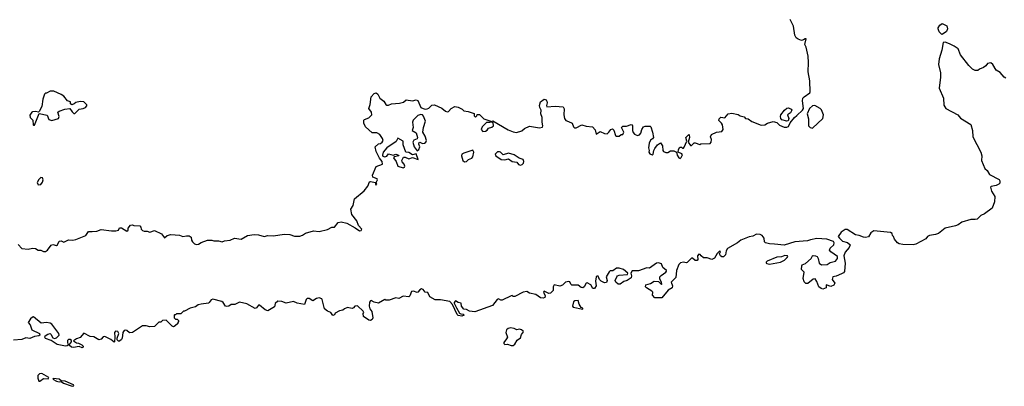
# Model space of a CAD drawing. Extents: x 2106670 to 2323771, y 35271 to 224896.
# Tile 176 of 256: x 2264593 to 2275352, y 69208 to 73214. Entities that reach past the tile are written whole.
import ezdxf

# ---------------------------------------------------------------- set-up
doc = ezdxf.new("R2010")
doc.units = 0

msp = doc.modelspace()

# ---------------------------------------------------------------- linework, layer by layer
at = {"layer": '0CON20XD'}
for points in [[(2268525, 71701), (2268488, 71775), (2268479, 71825), (2268515, 71857), (2268535, 71860), (2268555, 71874), (2268565, 71895), (2268557, 71917), (2268528, 71958), (2268496, 71976), (2268445, 71979), (2268373, 72045), (2268354, 72085), (2268354, 72115), (2268361, 72125), (2268409, 72141), (2268441, 72175), (2268439, 72205), (2268409, 72245), (2268423, 72287), (2268435, 72372), (2268465, 72408), (2268490, 72415), (2268505, 72400), (2268530, 72355), (2268574, 72324), (2268595, 72288), (2268605, 72281), (2268625, 72280), (2268655, 72296), (2268745, 72303), (2268787, 72313), (2268815, 72338), (2268885, 72329), (2268925, 72339), (2268945, 72332), (2268976, 72256), (2269002, 72242), (2269025, 72236), (2269045, 72239), (2269065, 72248), (2269095, 72279), (2269125, 72283), (2269205, 72246), (2269245, 72214), (2269265, 72209), (2269278, 72212), (2269308, 72245), (2269347, 72267), (2269385, 72260), (2269430, 72235), (2269445, 72220), (2269492, 72212), (2269558, 72188), (2269560, 72165), (2269575, 72150), (2269588, 72162), (2269592, 72178), (2269617, 72177), (2269665, 72130), (2269740, 72105), (2269735, 72090), (2269695, 72090), (2269646, 72044), (2269636, 72015), (2269655, 71994), (2269684, 71996), (2269702, 72008), (2269715, 72030), (2269752, 72038), (2269770, 72055), (2269768, 72088), (2269750, 72095), (2269765, 72110), (2269930, 72010), (2269985, 71988), (2270023, 71983), (2270079, 72001), (2270110, 72025), (2270165, 72052), (2270275, 72031), (2270305, 72041), (2270309, 72055), (2270301, 72095), (2270302, 72145), (2270288, 72185), (2270292, 72225), (2270276, 72255), (2270274, 72275), (2270286, 72315), (2270325, 72347), (2270345, 72337), (2270353, 72325), (2270356, 72305), (2270350, 72275), (2270355, 72262), (2270445, 72270), (2270533, 72263), (2270541, 72241), (2270540, 72175), (2270547, 72135), (2270561, 72111), (2270589, 72101), (2270632, 72082), (2270644, 72044), (2270655, 72032), (2270675, 72033), (2270735, 72064), (2270785, 72050), (2270854, 72044), (2270882, 72012), (2270893, 71963), (2270935, 71992), (2270985, 71972), (2271012, 71968), (2271032, 71985), (2271054, 72016), (2271072, 72022), (2271087, 72007), (2271105, 71950), (2271115, 71940), (2271145, 71940), (2271165, 71960), (2271185, 71960), (2271196, 71986), (2271168, 72035), (2271185, 72049), (2271225, 72049), (2271275, 72069), (2271285, 72067), (2271291, 72055), (2271289, 72005), (2271295, 71980), (2271313, 71963), (2271345, 71948), (2271365, 71957), (2271381, 71975), (2271390, 72015), (2271409, 72045), (2271429, 72051), (2271481, 72051), (2271490, 72045), (2271509, 71985), (2271519, 71925), (2271509, 71911), (2271485, 71898), (2271471, 71865), (2271464, 71815), (2271473, 71785), (2271469, 71765), (2271478, 71748), (2271504, 71736), (2271516, 71744), (2271522, 71785), (2271534, 71806), (2271562, 71845), (2271595, 71870), (2271618, 71835), (2271620, 71785), (2271630, 71775), (2271655, 71763), (2271675, 71763), (2271705, 71782), (2271741, 71781), (2271770, 71765), (2271777, 71735), (2271794, 71704), (2271812, 71698), (2271823, 71707), (2271836, 71736), (2271828, 71748), (2271790, 71765), (2271792, 71795), (2271805, 71820), (2271825, 71820), (2271835, 71810), (2271845, 71810), (2271855, 71820), (2271882, 71888), (2271873, 71927), (2271905, 71958), (2271910, 71955), (2271912, 71925), (2271898, 71875), (2271925, 71838), (2271935, 71838), (2271965, 71868), (2271975, 71870), (2272025, 71852), (2272035, 71858), (2272138, 71862), (2272150, 71875), (2272152, 71905), (2272140, 71935), (2272151, 71959), (2272206, 71984), (2272266, 71994), (2272282, 72015), (2272272, 72065), (2272262, 72085), (2272233, 72113), (2272235, 72130), (2272255, 72148), (2272297, 72143), (2272335, 72187), (2272375, 72192), (2272445, 72177), (2272465, 72162), (2272511, 72151), (2272525, 72134), (2272555, 72129), (2272595, 72102), (2272695, 72062), (2272735, 72064), (2272765, 72083), (2272825, 72103), (2272865, 72092), (2272895, 72062), (2272945, 72040), (2272975, 72040), (2272993, 72047), (2273014, 72086), (2273060, 72145), (2273084, 72166), (2273148, 72225), (2273158, 72245), (2273148, 72328), (2273152, 72355), (2273165, 72372), (2273226, 72414), (2273231, 72425), (2273228, 72545), (2273209, 72645), (2273214, 72745), (2273208, 72815), (2273188, 72915), (2273174, 72945), (2273188, 73005), (2273175, 73005), (2273157, 72993), (2273135, 72988), (2273100, 73000), (2273077, 73017), (2273063, 73045), (2273049, 73145), (2273012, 73215)], [(2274675, 73054), (2274665, 73056), (2274642, 73082), (2274629, 73115), (2274629, 73125), (2274646, 73154), (2274675, 73173), (2274725, 73147), (2274732, 73115), (2274721, 73085), (2274675, 73054)], [(2275370, 72575), (2275350, 72585), (2275306, 72636), (2275264, 72664), (2275228, 72725), (2275205, 72742), (2275168, 72735), (2275149, 72711), (2275125, 72692), (2275080, 72675), (2275062, 72658), (2275035, 72658), (2275005, 72672), (2274964, 72714), (2274875, 72830), (2274848, 72895), (2274806, 72926), (2274755, 72952), (2274705, 72969), (2274684, 72966), (2274669, 72881), (2274640, 72785), (2274634, 72725), (2274656, 72635), (2274656, 72585), (2274640, 72465), (2274686, 72355), (2274691, 72281), (2274715, 72244), (2274845, 72176), (2274875, 72139), (2274985, 72068), (2275003, 72005), (2275010, 71935)], [(2264745, 72060), (2264755, 72062), (2264805, 72190), (2264895, 72170), (2264913, 72123), (2264945, 72111), (2265016, 72135), (2265024, 72155), (2265010, 72205), (2265026, 72214), (2265085, 72237), (2265142, 72242), (2265167, 72207), (2265185, 72190), (2265195, 72190), (2265243, 72237), (2265286, 72244), (2265314, 72256), (2265328, 72272), (2265328, 72285), (2265295, 72317), (2265255, 72320), (2265205, 72310), (2265187, 72293), (2265162, 72282), (2265150, 72295), (2265150, 72315), (2265115, 72328), (2265075, 72378), (2265045, 72397), (2264965, 72432), (2264925, 72432), (2264885, 72410), (2264875, 72410), (2264865, 72400), (2264847, 72345), (2264836, 72264), (2264805, 72210), (2264798, 72202), (2264765, 72210), (2264735, 72208), (2264725, 72202), (2264705, 72170), (2264708, 72145), (2264738, 72115), (2264740, 72065), (2264745, 72060)], [(2272975, 72104), (2272920, 72120), (2272909, 72135), (2272906, 72155), (2272912, 72175), (2272949, 72225), (2272975, 72246), (2272995, 72252), (2273025, 72238), (2273029, 72225), (2273015, 72195), (2272984, 72176), (2272996, 72134), (2272990, 72110), (2272975, 72104)], [(2273255, 72030), (2273368, 72135), (2273376, 72175), (2273355, 72230), (2273340, 72245), (2273283, 72277), (2273255, 72273), (2273222, 72245), (2273197, 72185), (2273211, 72129), (2273213, 72053), (2273230, 72035), (2273255, 72030)], [(2268935, 71780), (2268953, 71797), (2268966, 71824), (2268953, 71855), (2268957, 71873), (2268965, 71877), (2268995, 71861), (2269015, 71864), (2269031, 71875), (2269039, 71895), (2269025, 71941), (2268997, 71985), (2269005, 72035), (2269027, 72105), (2269005, 72161), (2268993, 72173), (2268975, 72179), (2268943, 72167), (2268894, 72115), (2268884, 72095), (2268891, 72035), (2268882, 72002), (2268927, 71977), (2268939, 71925), (2268935, 71912), (2268901, 71899), (2268890, 71875), (2268902, 71825), (2268935, 71780)], [(2275010, 71935), (2275096, 71765), (2275106, 71725), (2275103, 71675), (2275139, 71589), (2275165, 71566), (2275191, 71521), (2275295, 71469), (2275304, 71455), (2275302, 71428), (2275294, 71415), (2275265, 71402), (2275208, 71392), (2275202, 71385), (2275211, 71341), (2275248, 71282), (2275244, 71225), (2275218, 71155), (2275135, 71092), (2275095, 71074), (2275055, 71036), (2275035, 71029), (2274985, 71031), (2274888, 71002), (2274847, 70973), (2274818, 70962), (2274705, 70937), (2274634, 70876), (2274600, 70865), (2274534, 70856), (2274514, 70846), (2274495, 70818), (2274385, 70760), (2274355, 70754), (2274245, 70756), (2274205, 70764), (2274184, 70774), (2274153, 70815), (2274143, 70843), (2274130, 70855), (2274127, 70877), (2274109, 70889), (2273925, 70908), (2273894, 70885), (2273868, 70842), (2273835, 70834), (2273815, 70836), (2273767, 70857), (2273725, 70864), (2273635, 70920), (2273615, 70920), (2273568, 70892), (2273538, 70845), (2273550, 70825), (2273585, 70795), (2273638, 70778), (2273667, 70755), (2273656, 70725), (2273614, 70675), (2273598, 70635), (2273613, 70555), (2273606, 70464), (2273595, 70448), (2273575, 70437), (2273515, 70412), (2273478, 70405), (2273473, 70375), (2273501, 70335), (2273488, 70312), (2273455, 70298), (2273405, 70317), (2273407, 70285), (2273369, 70271), (2273350, 70275), (2273327, 70295), (2273305, 70352), (2273285, 70382), (2273265, 70378), (2273205, 70330), (2273185, 70330), (2273165, 70350), (2273156, 70386), (2273167, 70455), (2273137, 70485), (2273139, 70525), (2273145, 70536), (2273181, 70549), (2273243, 70605), (2273255, 70633), (2273265, 70636), (2273288, 70635), (2273307, 70625), (2273319, 70605), (2273328, 70555), (2273354, 70534), (2273415, 70540), (2273450, 70560), (2273508, 70575), (2273530, 70605), (2273530, 70625), (2273455, 70677), (2273442, 70695), (2273451, 70719), (2273491, 70755), (2273494, 70775), (2273485, 70789), (2273414, 70814), (2273305, 70822), (2273235, 70809), (2273203, 70797), (2273065, 70786), (2272945, 70749), (2272840, 70760), (2272785, 70763), (2272744, 70774), (2272732, 70785), (2272727, 70825), (2272706, 70856), (2272685, 70867), (2272645, 70870), (2272605, 70848), (2272565, 70842), (2272474, 70806), (2272435, 70774), (2272327, 70713), (2272313, 70687), (2272307, 70645), (2272285, 70622), (2272265, 70624), (2272251, 70635), (2272240, 70655), (2272242, 70668), (2272250, 70675), (2272245, 70688), (2272215, 70660), (2272185, 70608), (2272157, 70593), (2272105, 70612), (2272065, 70612), (2272038, 70635), (2272029, 70649), (2272015, 70652), (2271998, 70635), (2272004, 70595), (2271995, 70584), (2271974, 70584), (2271945, 70607), (2271935, 70608), (2271885, 70560), (2271875, 70557), (2271845, 70564), (2271814, 70556), (2271795, 70540), (2271769, 70475), (2271763, 70395), (2271712, 70345), (2271727, 70305), (2271724, 70285), (2271681, 70260), (2271610, 70175), (2271533, 70173), (2271508, 70205), (2271510, 70235), (2271499, 70249), (2271442, 70282), (2271431, 70295), (2271435, 70318), (2271485, 70330), (2271525, 70356), (2271572, 70352), (2271605, 70320), (2271610, 70325), (2271606, 70345), (2271588, 70378), (2271589, 70405), (2271601, 70419), (2271654, 70455), (2271662, 70465), (2271661, 70475), (2271620, 70505), (2271608, 70545), (2271575, 70558), (2271552, 70555), (2271475, 70498), (2271445, 70501), (2271355, 70471), (2271285, 70468), (2271270, 70445), (2271280, 70415), (2271275, 70392), (2271232, 70365), (2271195, 70352), (2271155, 70325), (2271134, 70325), (2271106, 70346), (2271100, 70365), (2271117, 70403), (2271126, 70414), (2271145, 70421), (2271235, 70430), (2271240, 70445), (2271190, 70485), (2271145, 70500), (2271115, 70498), (2271075, 70470), (2271045, 70468), (2271035, 70458), (2271003, 70405), (2271014, 70365), (2271005, 70342), (2270985, 70340), (2270948, 70355), (2270928, 70375), (2270915, 70410), (2270905, 70412), (2270892, 70405), (2270886, 70355), (2270891, 70305), (2270875, 70276), (2270855, 70276), (2270834, 70315), (2270795, 70337), (2270784, 70336), (2270761, 70295), (2270745, 70285), (2270728, 70288), (2270695, 70312), (2270625, 70314), (2270614, 70325), (2270605, 70350), (2270593, 70353), (2270556, 70344), (2270525, 70312), (2270495, 70302), (2270435, 70318), (2270422, 70295), (2270423, 70255), (2270395, 70227), (2270375, 70222), (2270324, 70246), (2270318, 70235), (2270336, 70195), (2270331, 70179), (2270315, 70171), (2270283, 70173), (2270235, 70212), (2270164, 70224), (2270135, 70242), (2270094, 70236), (2270005, 70188), (2269985, 70190), (2269975, 70200), (2269965, 70198), (2269865, 70149), (2269849, 70149), (2269825, 70162), (2269812, 70155), (2269759, 70091), (2269565, 70020), (2269507, 70027), (2269475, 70048), (2269445, 70052), (2269421, 70085), (2269418, 70118), (2269385, 70124), (2269355, 70142), (2269342, 70125), (2269342, 70115), (2269365, 70066), (2269398, 70008), (2269415, 69998), (2269440, 69995), (2269450, 69985), (2269425, 69974), (2269385, 69981), (2269374, 69994), (2269321, 70101), (2269294, 70134), (2269192, 70152), (2269135, 70151), (2269074, 70184), (2269052, 70232), (2269025, 70238), (2269003, 70265), (2268985, 70272), (2268965, 70262), (2268945, 70236), (2268935, 70234), (2268895, 70247), (2268876, 70244), (2268856, 70195), (2268845, 70184), (2268785, 70192), (2268735, 70167), (2268704, 70176), (2268632, 70148), (2268595, 70150), (2268585, 70158), (2268515, 70116), (2268468, 70128), (2268435, 70147), (2268425, 70142), (2268414, 70126), (2268413, 70085), (2268420, 70055), (2268441, 70025), (2268451, 69955), (2268444, 69936), (2268425, 69927), (2268409, 69929), (2268351, 69971), (2268348, 70005), (2268352, 70015), (2268345, 70030), (2268286, 70086), (2268256, 70084), (2268240, 70065), (2268225, 70058), (2268190, 70065), (2268175, 70070), (2268144, 70056), (2268125, 70038), (2268088, 70032), (2268042, 70008), (2268035, 69990), (2268015, 69980), (2267993, 70013), (2267955, 70030), (2267923, 70055), (2267900, 70155), (2267894, 70164), (2267865, 70173), (2267835, 70168), (2267795, 70140), (2267756, 70166), (2267734, 70166), (2267723, 70155), (2267705, 70102), (2267625, 70118), (2267585, 70133), (2267505, 70117), (2267456, 70136), (2267415, 70137), (2267386, 70114), (2267377, 70075), (2267305, 70033), (2267275, 70043), (2267215, 70096), (2267203, 70095), (2267181, 70065), (2267165, 70058), (2267075, 70110), (2266995, 70127), (2266945, 70102), (2266905, 70100), (2266878, 70082), (2266855, 70078), (2266842, 70085), (2266817, 70125), (2266802, 70135), (2266705, 70160), (2266687, 70153), (2266665, 70122), (2266655, 70118), (2266576, 70106), (2266545, 70097), (2266515, 70077), (2266455, 70062), (2266395, 70030), (2266385, 70030), (2266355, 70000), (2266305, 70000), (2266295, 69990), (2266285, 69990), (2266280, 69985), (2266280, 69955), (2266295, 69940), (2266315, 69940), (2266330, 69925), (2266330, 69915), (2266320, 69905), (2266320, 69895), (2266293, 69867), (2266275, 69858), (2266258, 69865), (2266195, 69930), (2266153, 69927), (2266135, 69910), (2266113, 69907), (2266065, 69860), (2266015, 69858), (2265975, 69870), (2265935, 69870), (2265825, 69794), (2265795, 69791), (2265765, 69816), (2265745, 69820), (2265734, 69816), (2265720, 69795), (2265713, 69735), (2265705, 69718), (2265685, 69702), (2265672, 69702), (2265660, 69715), (2265660, 69735), (2265678, 69785), (2265666, 69806), (2265641, 69809), (2265630, 69795), (2265632, 69745), (2265630, 69695), (2265625, 69690), (2265588, 69718), (2265525, 69752), (2265505, 69748), (2265485, 69722), (2265457, 69717), (2265405, 69748), (2265365, 69753), (2265295, 69790), (2265255, 69740), (2265215, 69728), (2265180, 69705), (2265215, 69682), (2265235, 69680), (2265271, 69661), (2265286, 69646), (2265286, 69634), (2265275, 69629), (2265245, 69642), (2265180, 69630), (2265159, 69635), (2265138, 69655), (2265138, 69665), (2265160, 69695), (2265158, 69708), (2265145, 69720), (2265125, 69720), (2265115, 69710), (2265114, 69685), (2265122, 69658), (2265111, 69649), (2265094, 69646), (2265003, 69663), (2264939, 69709), (2264875, 69730), (2264867, 69745), (2264872, 69758), (2264902, 69778), (2264925, 69784), (2264935, 69778), (2264956, 69736), (2264975, 69730), (2264995, 69736), (2265024, 69765), (2265021, 69785), (2264945, 69887), (2264925, 69898), (2264886, 69906), (2264827, 69897), (2264745, 69966), (2264735, 69964), (2264711, 69945), (2264687, 69905), (2264708, 69878), (2264726, 69825), (2264810, 69785), (2264812, 69765), (2264802, 69758), (2264755, 69752), (2264705, 69731), (2264662, 69738), (2264615, 69720), (2264525, 69711)], [(2268785, 71594), (2268799, 71601), (2268801, 71615), (2268793, 71635), (2268771, 71661), (2268768, 71675), (2268789, 71711), (2268805, 71712), (2268845, 71694), (2268885, 71708), (2268946, 71685), (2268925, 71750), (2268885, 71739), (2268845, 71764), (2268812, 71765), (2268785, 71845), (2268782, 71885), (2268725, 71920), (2268708, 71882), (2268605, 71814), (2268564, 71765), (2268557, 71735), (2268563, 71723), (2268585, 71716), (2268606, 71724), (2268625, 71749), (2268675, 71734), (2268705, 71744), (2268733, 71735), (2268738, 71725), (2268685, 71716), (2268679, 71705), (2268706, 71666), (2268725, 71615), (2268785, 71594)], [(2269455, 71661), (2269475, 71664), (2269498, 71685), (2269535, 71700), (2269546, 71714), (2269556, 71765), (2269545, 71790), (2269445, 71757), (2269425, 71744), (2269421, 71725), (2269436, 71675), (2269455, 71661)], [(2270065, 71624), (2270085, 71631), (2270097, 71645), (2270101, 71665), (2270096, 71685), (2270050, 71700), (2269995, 71736), (2269935, 71754), (2269875, 71738), (2269847, 71765), (2269835, 71769), (2269815, 71769), (2269788, 71745), (2269795, 71728), (2269855, 71687), (2269895, 71682), (2269935, 71693), (2269975, 71666), (2270025, 71658), (2270045, 71633), (2270065, 71624)], [(2264575, 70758), (2264615, 70712), (2264685, 70708), (2264735, 70718), (2264765, 70712), (2264797, 70697), (2264825, 70696), (2264855, 70680), (2264875, 70680), (2264896, 70694), (2264939, 70751), (2264955, 70756), (2264995, 70747), (2265005, 70752), (2265026, 70794), (2265045, 70796), (2265075, 70784), (2265125, 70809), (2265175, 70806), (2265208, 70812), (2265316, 70854), (2265345, 70900), (2265385, 70898), (2265435, 70904), (2265485, 70922), (2265596, 70906), (2265644, 70906), (2265672, 70915), (2265685, 70940), (2265705, 70938), (2265765, 70902), (2265780, 70915), (2265780, 70935), (2265805, 70968), (2265825, 70974), (2265842, 70965), (2265905, 70962), (2265918, 70945), (2265920, 70925), (2265935, 70910), (2265955, 70902), (2265985, 70902), (2266015, 70893), (2266065, 70912), (2266143, 70873), (2266175, 70832), (2266206, 70854), (2266246, 70866), (2266338, 70858), (2266375, 70846), (2266415, 70853), (2266445, 70851), (2266466, 70836), (2266469, 70805), (2266481, 70785), (2266505, 70766), (2266525, 70758), (2266548, 70762), (2266575, 70779), (2266645, 70806), (2266694, 70804), (2266715, 70796), (2266765, 70798), (2266805, 70787), (2266833, 70797), (2266894, 70806), (2266942, 70828), (2267015, 70815), (2267083, 70855), (2267155, 70866), (2267204, 70864), (2267265, 70843), (2267305, 70854), (2267365, 70853), (2267485, 70872), (2267545, 70866), (2267595, 70849), (2267655, 70850), (2267685, 70860), (2267715, 70880), (2267804, 70906), (2267865, 70901), (2267955, 70923), (2268005, 70947), (2268035, 70948), (2268074, 70996), (2268105, 71006), (2268169, 70989), (2268260, 70940), (2268305, 70906), (2268325, 70910), (2268331, 70925), (2268294, 70964), (2268276, 71016), (2268224, 71084), (2268212, 71145), (2268237, 71183), (2268250, 71255), (2268358, 71345), (2268396, 71394), (2268417, 71443), (2268425, 71447), (2268480, 71435), (2268480, 71415), (2268485, 71410), (2268496, 71414), (2268490, 71435), (2268502, 71465), (2268500, 71475), (2268453, 71495), (2268449, 71515), (2268490, 71610), (2268557, 71635), (2268555, 71665), (2268525, 71701)], [(2264795, 71410), (2264825, 71414), (2264843, 71437), (2264850, 71465), (2264843, 71485), (2264825, 71489), (2264802, 71468), (2264786, 71435), (2264795, 71410)], [(2272785, 70544), (2272907, 70563), (2272950, 70585), (2272980, 70615), (2272986, 70625), (2272984, 70634), (2272955, 70638), (2272916, 70624), (2272865, 70618), (2272761, 70575), (2272750, 70565), (2272750, 70555), (2272758, 70548), (2272785, 70544)], [(2270745, 70052), (2270745, 70060), (2270730, 70070), (2270706, 70105), (2270697, 70147), (2270658, 70142), (2270645, 70130), (2270634, 70085), (2270641, 70071), (2270745, 70052)], [(2269965, 69652), (2269985, 69655), (2270005, 69668), (2270029, 69711), (2270065, 69736), (2270078, 69772), (2270098, 69802), (2270095, 69812), (2270078, 69825), (2270055, 69831), (2270025, 69826), (2269995, 69838), (2269955, 69845), (2269931, 69839), (2269911, 69825), (2269907, 69797), (2269922, 69745), (2269914, 69725), (2269884, 69686), (2269884, 69675), (2269895, 69666), (2269925, 69667), (2269965, 69652)], [(2264815, 69262), (2264855, 69294), (2264905, 69291), (2264912, 69305), (2264836, 69346), (2264808, 69345), (2264793, 69325), (2264792, 69295), (2264804, 69264), (2264815, 69262)], [(2265175, 69208), (2265185, 69212), (2265180, 69225), (2265092, 69265), (2265046, 69266), (2265025, 69285), (2264958, 69292), (2264957, 69285), (2264995, 69262), (2265025, 69257), (2265045, 69260), (2265072, 69242), (2265155, 69211), (2265175, 69208)]]:
    msp.add_lwpolyline(points, dxfattribs=at)

doc.saveas('drawing.dxf')
